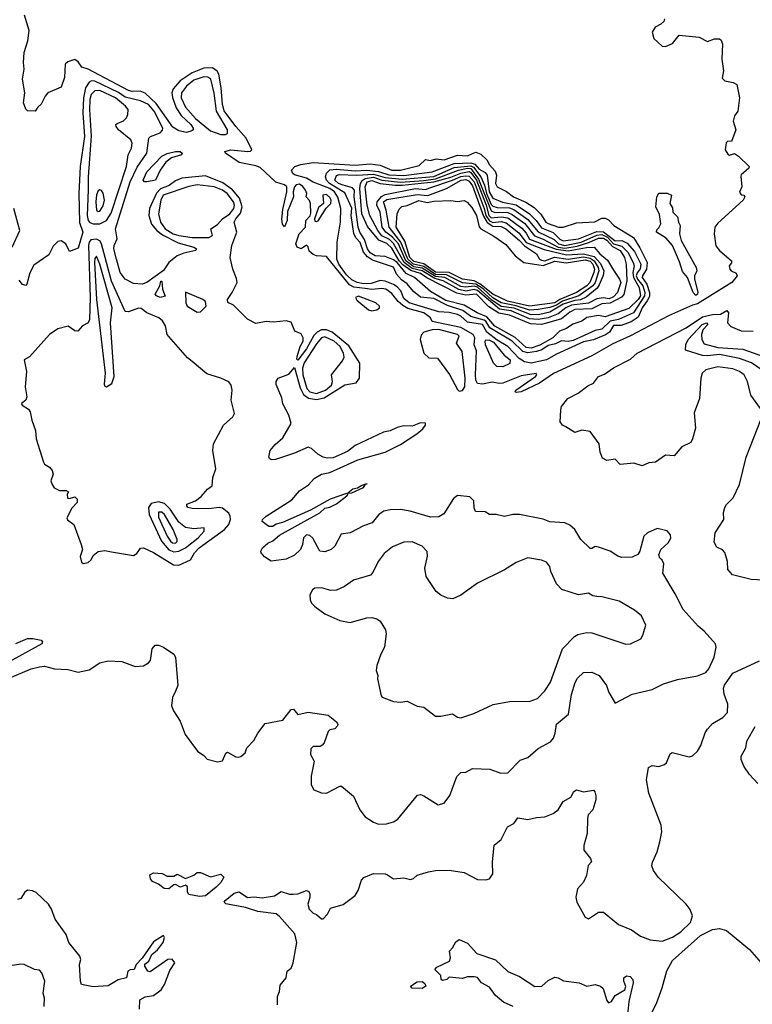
# Model space of a CAD drawing. Extents: x 2087054 to 2277909, y 548907 to 753496.
# Tile 28 of 256: x 2147468 to 2151831, y 605068 to 610930. Entities that reach past the tile are written whole.
import ezdxf

# ---------------------------------------------------------------- set-up
doc = ezdxf.new("R2010")
doc.units = 0

msp = doc.modelspace()

# ---------------------------------------------------------------- linework, layer by layer
at = {"layer": '0CON20XD'}
for points in [[(2150455, 608714.4), (2150425, 608710.5), (2150418.6, 608715), (2150422.7, 608725), (2150540.6, 608805), (2150547.8, 608815), (2150542.9, 608822.9), (2150455, 608808.9), (2150345, 608766), (2150323.7, 608763.7), (2150281.7, 608771.7), (2150225, 608760.5), (2150195, 608763.8), (2150185, 608783.3), (2150182.1, 608815), (2150188.4, 608958.4), (2150174.4, 608995), (2150177.6, 609035), (2150168, 609055), (2150095, 609097.3), (2149925, 609132.9), (2149914.7, 609155), (2149875.2, 609185), (2149780.1, 609210.1), (2149748.7, 609228.7), (2149722, 609252), (2149685, 609300), (2149648.7, 609325), (2149625, 609330.5), (2149565, 609324.2), (2149525, 609330.5), (2149457.8, 609337.8), (2149431.4, 609351.4), (2149295, 609520.6), (2149235, 609524.3), (2149215, 609532.5), (2149191.9, 609551.9), (2149185, 609577.5), (2149175, 609588), (2149145, 609565.7), (2149120.8, 609575), (2149112.5, 609595), (2149132.2, 609655), (2149169.2, 609695), (2149171.8, 609735), (2149197, 609763), (2149202.4, 609777.6), (2149199.5, 609835), (2149193.2, 609853.2), (2149173.3, 609875), (2149177.9, 609895), (2149170.7, 609915), (2149155, 609937.6), (2149135, 609950), (2149115, 609945.9), (2149103.6, 609935), (2149095.5, 609905.5), (2149099.4, 609875), (2149063, 609787), (2149061.4, 609735), (2149045, 609697.5), (2149032.7, 609712.7), (2149028.3, 609741.7), (2149035, 609800), (2149058.6, 609905), (2149059.2, 609935), (2149045, 609947.5), (2148993.4, 609963.4), (2148900, 610050), (2148875, 610059.2), (2148775, 610078.8), (2148692.5, 610135), (2148690, 610145), (2148725, 610155.6), (2148825.5, 610144.5), (2148843.1, 610146.9), (2148850.8, 610155), (2148816.1, 610225), (2148755, 610293.4), (2148685, 610387.2), (2148675.1, 610425), (2148668.1, 610525), (2148654.1, 610605), (2148644.2, 610624.2), (2148615, 610643.4), (2148565, 610641.1), (2148495.8, 610614.2), (2148423.3, 610566.7), (2148382.5, 610517.5), (2148374.4, 610495), (2148377.1, 610467.1), (2148400, 610405), (2148429.7, 610359.7), (2148487.8, 610305), (2148501.3, 610285), (2148500.5, 610275), (2148491.9, 610268.1), (2148461.7, 610258.3), (2148415, 610268), (2148380.1, 610290.1), (2148281, 610431), (2148215, 610492), (2148185, 610503.8), (2148137.7, 610502.3), (2148115, 610507.8), (2147875, 610635.8), (2147837.5, 610647.5), (2147815, 610680), (2147795, 610693.8), (2147755, 610679.2), (2147739.4, 610665), (2147734.5, 610585.5), (2147715, 610527.5), (2147635, 610493.8), (2147618.8, 610475), (2147595, 610427.5), (2147575, 610410), (2147560, 610385), (2147515, 610387.5), (2147505, 610397.5), (2147491.2, 610435), (2147498, 610495), (2147484.4, 610575), (2147494.3, 610635.7), (2147489.4, 610675), (2147494.2, 610735), (2147516.7, 610805), (2147523.3, 610865), (2147496.4, 610956.4)], [(2151307.5, 610935), (2151305, 610920), (2151287, 610903), (2151252.5, 610885), (2151233.8, 610855), (2151245, 610817.5), (2151295, 610773.3), (2151315, 610770), (2151355, 610788.8), (2151395, 610837.5), (2151515, 610826.7), (2151565, 610800), (2151606.4, 610816.4), (2151635, 610816.7), (2151645, 610807.5), (2151654, 610785), (2151648.8, 610695), (2151660.4, 610625), (2151651.1, 610581.1), (2151666.6, 610566.6), (2151716.8, 610556.8), (2151740, 610545), (2151754.5, 610464.5), (2151745.5, 610385), (2151725, 610358), (2151717.5, 610325), (2151732.9, 610275), (2151707.5, 610205), (2151685, 610206.2), (2151675, 610196.7), (2151670.5, 610155), (2151685, 610128.8), (2151695, 610123.8), (2151725, 610132.5), (2151748, 610118), (2151812.5, 610055), (2151810, 610045), (2151765, 610006.7), (2151762.3, 609997.7), (2151768.8, 609935), (2151754, 609904), (2151765, 609887.5), (2151780, 609885), (2151786.7, 609875), (2151776.7, 609855), (2151625, 609718.8), (2151608.8, 609695), (2151603.3, 609655), (2151614.1, 609584.1), (2151636.7, 609555), (2151707.5, 609495), (2151707, 609483), (2151693.3, 609465), (2151696.7, 609445), (2151705, 609433.8), (2151735, 609421.2), (2151742, 609405), (2151708.9, 609365), (2151505, 609238.4), (2151475, 609230.9), (2151332.7, 609167.3), (2151105, 609047.8), (2150999.5, 608999.5), (2150875, 608929.3), (2150647.4, 608822.6), (2150563.5, 608765), (2150455, 608714.4)], [(2147394.4, 607005.6), (2147535, 607064.6), (2147585, 607077.5), (2147615, 607080.8), (2147675, 607064.2), (2147755, 607060.5), (2147815, 607045.8), (2147880.5, 607059.5), (2147945, 607100), (2147995, 607112), (2148075, 607108), (2148155, 607080), (2148205, 607083.3), (2148235, 607100), (2148245.9, 607114.1), (2148257.5, 607185), (2148275, 607206.7), (2148295, 607206.7), (2148323.6, 607193.6), (2148385, 607153.3), (2148396.2, 607135), (2148408.8, 606965), (2148395, 606932.5), (2148378, 606895), (2148371.2, 606845), (2148383.8, 606815), (2148423.9, 606753.9), (2148453.3, 606675), (2148527.5, 606575), (2148565, 606550), (2148585, 606526.7), (2148645, 606511.2), (2148675, 606516.7), (2148695, 606562.5), (2148705, 606568.8), (2148755, 606540.8), (2148771.7, 606538.3), (2148785, 606543.8), (2148810, 606565), (2148821.2, 606595), (2148862.3, 606637.7), (2148885, 606682.5), (2148930.5, 606739.5), (2149035, 606760), (2149085, 606823.8), (2149097.5, 606825), (2149125, 606794.2), (2149185, 606807.5), (2149305, 606790), (2149355, 606750), (2149362.9, 606735), (2149360.8, 606725), (2149345, 606708), (2149315, 606701.2), (2149305, 606691.2), (2149281.4, 606625), (2149270, 606610), (2149256.9, 606603.1), (2149215, 606601.8), (2149201.2, 606588.8), (2149198.8, 606555), (2149222.5, 606515), (2149203.9, 606426.1), (2149203.3, 606375), (2149220, 606345), (2149265, 606326.2), (2149295, 606324), (2149375, 606367.5), (2149385, 606367.5), (2149456.1, 606306.1), (2149493.8, 606225), (2149525, 606183.8), (2149575, 606152), (2149605, 606140.8), (2149652.7, 606142.7), (2149695, 606154.3), (2149719.8, 606170.2), (2149836.1, 606313.9), (2149855, 606316.2), (2149875, 606308.8), (2149960, 606255), (2149995, 606266.2), (2150029.7, 606310.3), (2150072, 606425), (2150095, 606448.8), (2150125, 606450), (2150165, 606471.2), (2150267.7, 606467.7), (2150334.1, 606444.1), (2150375, 606446), (2150448.6, 606521.4), (2150495, 606538.1), (2150555, 606590.4), (2150629.3, 606630.7), (2150647.1, 606652.9), (2150656.9, 606683.1), (2150665.6, 606735), (2150736.5, 606795), (2150755, 606913.3), (2150776.3, 606983.7), (2150790.6, 607009.4), (2150825, 607042.5), (2150875, 607045.7), (2150918.8, 607025), (2150962.5, 606965), (2150976.7, 606923.3), (2151015, 606860), (2151115.5, 606914.5), (2151235, 606942.5), (2151302.5, 606975), (2151385, 607002.5), (2151505, 607023.3), (2151555, 607044.3), (2151571.8, 607065), (2151604.5, 607135), (2151615.7, 607195), (2151612.9, 607215), (2151545, 607290), (2151508.4, 607318.4), (2151418.7, 607418.7), (2151372, 607512), (2151299.2, 607635), (2151305, 607690), (2151295, 607712.5), (2151280, 607725), (2151273.9, 607743.9), (2151285.6, 607775), (2151330.5, 607815), (2151345, 607843.3), (2151343, 607863), (2151325, 607886), (2151265, 607901.2), (2151206.7, 607875), (2151186, 607855), (2151162, 607765), (2151150, 607745), (2151115, 607730.6), (2151055, 607728.6), (2151031.2, 607735), (2150985, 607766), (2150915, 607789.4), (2150895, 607794), (2150875, 607781.2), (2150865, 607782), (2150810.8, 607835), (2150774, 607895), (2150745, 607920.8), (2150715, 607934.2), (2150625, 607941.1), (2150585, 607955.6), (2150443.6, 607983.6), (2150405, 607983.3), (2150355, 607973.1), (2150305, 607984), (2150265, 607983.3), (2150239.3, 607999.3), (2150182.5, 608002.5), (2150174.1, 608024.1), (2150173.3, 608065), (2150148.3, 608088.3), (2150075, 608096.7), (2150051.2, 608078.8), (2149992.9, 607987.1), (2149965, 607970.8), (2149915, 607968.1), (2149793.8, 608003.8), (2149735, 608012.9), (2149675, 608011.8), (2149636.3, 608003.7), (2149606.4, 607983.6), (2149566.7, 607935), (2149515, 607916.5), (2149435, 607874.3), (2149382.7, 607867.3), (2149344, 607795), (2149323.4, 607776.6), (2149285, 607761.4), (2149255, 607765.8), (2149213.7, 607843.7), (2149195, 607858.1), (2149175, 607862.5), (2149157.5, 607845), (2149151.4, 607805), (2149139.2, 607775), (2149105, 607741.1), (2149055, 607718.6), (2148965, 607706.2), (2148925, 607731.2), (2148905.8, 607755.8), (2148904.2, 607765), (2148914.2, 607785), (2148945, 607812.5), (2148975, 607826.5), (2149015, 607860.8), (2149255, 607994.6), (2149285, 608021.8), (2149315, 608027.5), (2149355, 608048.2), (2149416.7, 608095), (2149423.3, 608105), (2149415, 608109.2), (2149317.5, 608075), (2149199.5, 608010.5), (2149032.8, 607937.2), (2148995, 607927.1), (2148975, 607913.2), (2148952.3, 607912.3), (2148912.1, 607942.1), (2148913.3, 607955), (2148934.7, 607975), (2149088.8, 608071.2), (2149135, 608124.4), (2149188.5, 608161.5), (2149222.1, 608197.9), (2149265.9, 608224.1), (2149315, 608233.4), (2149481.1, 608308.9), (2149645, 608354.4), (2149735, 608401.6), (2149832.1, 608465), (2149868.2, 608495), (2149884, 608515), (2149885, 608527.5), (2149855, 608528.8), (2149805, 608509.4), (2149755, 608512.7), (2149715, 608502), (2149675, 608482.5), (2149635, 608473.8), (2149464.9, 608395.1), (2149420.7, 608359.3), (2149335, 608322.2), (2149299.1, 608319.1), (2149274.8, 608324.8), (2149243.2, 608343.2), (2149205, 608377.4), (2149185, 608385.8), (2149105, 608350), (2148992.2, 608312.2), (2148965, 608310), (2148955, 608317.5), (2148951.2, 608325), (2148960, 608365), (2148988.5, 608401.5), (2149035, 608440), (2149084, 608525), (2149070.8, 608575), (2149035, 608643.8), (2149028.8, 608678.8), (2148995, 608757.5), (2148995, 608776.7), (2149007.5, 608795), (2149070.2, 608819.8), (2149105, 608858.8), (2149138.7, 608738.7), (2149158.8, 608698.8), (2149187.1, 608677.1), (2149235, 608667.7), (2149281.9, 608678.1), (2149405, 608755.2), (2149472.1, 608767.9), (2149492.5, 608795), (2149493.1, 608885), (2149427.4, 608987.4), (2149328.6, 609068.6), (2149295, 609083), (2149266.1, 609083.9), (2149239.6, 609070.4), (2149219.8, 609050.2), (2149175, 608971.1), (2149123.8, 608903.8), (2149118.3, 608908.3), (2149120.8, 608925), (2149138.8, 608985), (2149155.6, 609015), (2149156.7, 609035), (2149145, 609059.2), (2149105.9, 609075.9), (2149085, 609130), (2149055, 609136.4), (2148978.9, 609128.9), (2148935, 609133.1), (2148875, 609122), (2148825, 609147.2), (2148740.1, 609230.1), (2148706.5, 609246.5), (2148705.4, 609265), (2148733.8, 609305), (2148762.5, 609365), (2148759.4, 609389.4), (2148736.1, 609443.9), (2148721.2, 609515), (2148731.2, 609585), (2148761.1, 609665), (2148745.3, 609725), (2148754.3, 609745), (2148782.2, 609777.8), (2148791.9, 609815), (2148777.3, 609867.3), (2148735, 609917.6), (2148678.1, 609958.1), (2148575, 610000.5), (2148434.1, 609985.9), (2148395, 609970), (2148357.9, 609942.1), (2148306.4, 609923.6), (2148282.4, 609897.6), (2148240, 609805), (2148237.7, 609765), (2148253.4, 609713.4), (2148284.1, 609674.1), (2148319, 609649), (2148410.5, 609600.5), (2148503.8, 609575), (2148520, 609565), (2148516.7, 609555), (2148445, 609540.8), (2148405, 609524.2), (2148356.1, 609483.9), (2148325, 609436.9), (2148225.5, 609364.5), (2148196.1, 609356.1), (2148145, 609360), (2148095, 609384.4), (2148065.4, 609425), (2148044.1, 609505), (2148028.4, 609565), (2148030.4, 609585), (2148047.7, 609625), (2148038.2, 609685), (2148125.2, 609965), (2148167.7, 610052.3), (2148224.1, 610135), (2148236.7, 610225), (2148246, 610234), (2148304, 610256), (2148318.6, 610271.4), (2148320.5, 610285), (2148267.9, 610385), (2148234, 610425), (2148187, 610447), (2148095, 610468.3), (2148056.6, 610496.6), (2147915, 610564.7), (2147894.9, 610565.1), (2147881.5, 610558.5), (2147858.6, 610525), (2147848.3, 610465), (2147844.5, 610374.5), (2147852.7, 610235), (2147827.6, 610055), (2147819.3, 609895), (2147823.3, 609723.3), (2147842.9, 609665), (2147815, 609568.8), (2147765, 609550), (2147742.5, 609595), (2147715, 609613.3), (2147695, 609608.8), (2147667.7, 609582.3), (2147640.9, 609529.1), (2147550.9, 609469.1), (2147527.1, 609422.9), (2147510, 609355), (2147505, 609347.5), (2147485, 609353.3), (2147465, 609380)], [(2148694, 610246), (2148705, 610251.9), (2148704.7, 610275), (2148640.5, 610385), (2148625, 610492.5), (2148605.6, 610575.6), (2148588.2, 610588.2), (2148565, 610590.2), (2148505, 610569.9), (2148462, 610535), (2148431, 610495), (2148429.7, 610465), (2148455, 610409.4), (2148515, 610340.9), (2148605, 610268.8), (2148665, 610246.6), (2148694, 610246)], [(2147904.4, 609714.4), (2147945, 609714.8), (2147985, 609734.4), (2148011.8, 609778.2), (2148103.9, 610055), (2148113.7, 610125), (2148134.2, 610165), (2148137.2, 610195), (2148129.5, 610215), (2148056.2, 610275), (2148041.2, 610295), (2148040.8, 610305), (2148048, 610312), (2148085, 610327.4), (2148104.7, 610345), (2148112.5, 610365), (2148113.3, 610395), (2148098.2, 610415), (2148039, 610465), (2147945, 610507.7), (2147915, 610505.6), (2147893.1, 610485), (2147885.9, 610455), (2147884.2, 610395), (2147893.9, 610236.1), (2147875.1, 609995), (2147875, 609916.7), (2147869.9, 609765), (2147874.9, 609735), (2147885, 609722.6), (2147904.4, 609714.4)], [(2148225, 609964.6), (2148210, 609965), (2148203.1, 609975), (2148225, 610024.4), (2148315, 610116.9), (2148345, 610133.8), (2148395, 610145.7), (2148423.3, 610145), (2148436.1, 610136.1), (2148430.6, 610125), (2148372.4, 610107.6), (2148338.2, 610081.8), (2148304.5, 610035), (2148276.9, 609975), (2148225, 609964.6)], [(2150515, 608884.7), (2150475, 608893.9), (2150442.5, 608912.5), (2150375, 608984.5), (2150311.8, 609021.8), (2150249.5, 609069.5), (2150223.7, 609115), (2150135, 609129.8), (2150095, 609165.1), (2150075, 609174.5), (2150025, 609186.3), (2149965, 609190), (2149786.9, 609245), (2149755, 609271), (2149737.8, 609315), (2149715, 609340), (2149695, 609354.1), (2149645, 609373.3), (2149615, 609376.2), (2149560.3, 609359.7), (2149515, 609357.8), (2149478.4, 609365), (2149445, 609380.9), (2149415, 609410.9), (2149368.4, 609475), (2149356.6, 609505), (2149359.3, 609605), (2149379.1, 609725), (2149380.1, 609805), (2149362.9, 609872.9), (2149342.3, 609905), (2149315.5, 609925), (2149215, 609962.7), (2149176.4, 609986.4), (2149105, 610007), (2149094.1, 610015), (2149087.1, 610035), (2149106.2, 610055), (2149142.3, 610067.7), (2149215, 610080.3), (2149465, 610063.6), (2149555, 610072.3), (2149615, 610063.1), (2149685, 610034.7), (2149735, 610034), (2149847.4, 610062.6), (2149885, 610097.1), (2149915, 610091.8), (2149948, 610102), (2149995, 610095.2), (2150075, 610122.6), (2150135, 610119.2), (2150164, 610134), (2150185, 610140.6), (2150215, 610129.5), (2150249.5, 610095), (2150265.3, 610065), (2150299.1, 610029.1), (2150308.3, 610005), (2150301.1, 609955), (2150310.8, 609935), (2150367.1, 609907.1), (2150409.1, 609875), (2150482.9, 609842.9), (2150532.5, 609812.5), (2150571.9, 609771.9), (2150601.5, 609725), (2150615, 609716.2), (2150676.7, 609695), (2150705, 609694.1), (2150785, 609720.3), (2150893.6, 609726.4), (2150935, 609748), (2150955, 609748.8), (2150975, 609738.8), (2151006.2, 609705), (2151122.7, 609632.7), (2151162.1, 609572.1), (2151204.7, 609485), (2151201.9, 609445), (2151176.4, 609405), (2151176.1, 609395), (2151203.9, 609355), (2151218.2, 609305), (2151218.5, 609281.5), (2151204.2, 609255.8), (2151174.6, 609215), (2151151.9, 609158.1), (2151109.1, 609130.9), (2151050.3, 609109.7), (2151005, 609109.2), (2150980.6, 609069.4), (2150956.9, 609053.1), (2150885, 609023.1), (2150825, 609012.8), (2150665, 608939.3), (2150605, 608905.4), (2150515, 608884.7)], [(2150495, 608946.1), (2150465.2, 608955.2), (2150401.6, 609015), (2150267.5, 609095), (2150245, 609134.7), (2150235, 609141.6), (2150155, 609162), (2150107.8, 609197.8), (2150015, 609227.4), (2149935, 609270.7), (2149855, 609278.7), (2149812.4, 609312.4), (2149775, 609356.4), (2149741.1, 609381.1), (2149712.1, 609415), (2149695, 609456.3), (2149568.2, 609498.2), (2149539, 609519), (2149515.9, 609545.9), (2149495, 609603.1), (2149470.3, 609630.3), (2149457, 609657), (2149441.4, 609765), (2149445, 609807.3), (2149405, 609899.7), (2149313.8, 609953.8), (2149294.9, 609975), (2149289.9, 609995), (2149294.1, 610015.9), (2149314.9, 610035.1), (2149355, 610039.4), (2149465, 610030.6), (2149535, 610033.3), (2149605, 610025.9), (2149667, 610007), (2149755, 610002.3), (2149925, 610023.9), (2150055, 610073.4), (2150155, 610078.2), (2150179.2, 610069.2), (2150205, 610040.1), (2150239.4, 610019.4), (2150251.9, 610005), (2150263.2, 609905), (2150285, 609868), (2150344.2, 609844.2), (2150425, 609827.5), (2150504.7, 609774.7), (2150543.9, 609735), (2150575, 609691.2), (2150645, 609662.4), (2150685, 609622.6), (2150705, 609612.5), (2150795, 609626.2), (2150905, 609668.1), (2150945, 609666.9), (2151015, 609613.4), (2151055, 609614.4), (2151085, 609599.8), (2151128.9, 609548.9), (2151167.7, 609475), (2151164, 609446), (2151145, 609422.7), (2151140.1, 609405), (2151147.6, 609385), (2151178.2, 609345), (2151190.2, 609305), (2151189.5, 609285), (2151124.4, 609185.6), (2151035, 609145.7), (2150985, 609135.8), (2150935, 609087.2), (2150895, 609079.1), (2150765, 609020.8), (2150734.1, 609014.1), (2150695, 609017.9), (2150659.1, 609000.9), (2150615, 608989.7), (2150576.6, 608963.4), (2150545, 608954.5), (2150495, 608946.1)], [(2150515, 608973.9), (2150485, 608978.1), (2150417.8, 609037.8), (2150297.5, 609105), (2150250.3, 609160.3), (2150193.3, 609185), (2150115, 609230.8), (2150005, 609257.4), (2149915, 609312.1), (2149820, 609395), (2149768.8, 609418.8), (2149715, 609483.6), (2149695, 609499.4), (2149645, 609520.6), (2149585, 609524.6), (2149555, 609542.6), (2149538.4, 609565), (2149521.4, 609621.4), (2149494.4, 609664.4), (2149484.3, 609694.3), (2149459.8, 609875), (2149462.6, 609915), (2149449.6, 609929.6), (2149395, 609945.4), (2149367.3, 609955), (2149344.8, 609975), (2149355, 610002.8), (2149371.4, 610008.6), (2149475, 610004.3), (2149575, 610009.3), (2149645, 609990.9), (2149745, 609980.4), (2149935, 609996.5), (2150055, 610049.6), (2150155, 610060.2), (2150171.1, 610051.1), (2150214, 609994), (2150236.5, 609945), (2150247.1, 609895), (2150275, 609830.6), (2150285, 609820), (2150312.1, 609812.1), (2150385, 609808.9), (2150410.5, 609800.5), (2150495, 609740.8), (2150555, 609666.1), (2150651.4, 609621.4), (2150676.6, 609595), (2150715, 609585.2), (2150810.9, 609605), (2150905, 609646.3), (2150935, 609650.9), (2150968.7, 609635), (2151005, 609596.4), (2151055, 609580.8), (2151090.4, 609545), (2151121.4, 609485), (2151127.2, 609465), (2151120.1, 609425), (2151122.7, 609395), (2151158.1, 609335), (2151165.2, 609285), (2151152.2, 609265), (2151095, 609210.5), (2150955, 609160.3), (2150915, 609168.6), (2150845, 609157.7), (2150814.9, 609135.1), (2150762.2, 609117.8), (2150725, 609091.8), (2150683.6, 609076.4), (2150643.5, 609035), (2150565, 608992), (2150515, 608973.9)], [(2150575, 609116.1), (2150509.1, 609119.1), (2150385, 609170.5), (2150322, 609182), (2150261, 609221), (2150188.8, 609295), (2150125, 609290.4), (2150071.3, 609301.3), (2149892.5, 609392.5), (2149855, 609419.2), (2149797, 609437), (2149750.5, 609470.5), (2149728.7, 609495), (2149685, 609568.7), (2149655, 609597), (2149607.6, 609617.5), (2149539.6, 609699.6), (2149505.8, 609775), (2149494, 609925), (2149497.6, 609955), (2149507.5, 609972.5), (2149525.4, 609984.6), (2149575, 609992), (2149625.1, 609974.9), (2149735, 609963.1), (2149875, 609972), (2149945, 609982.1), (2150082, 610035), (2150134.2, 610045.8), (2150154.3, 610044.3), (2150201.3, 609981.3), (2150275, 609791.2), (2150293.3, 609783.3), (2150375, 609781.2), (2150400.7, 609770.7), (2150475.6, 609715.6), (2150532.9, 609642.9), (2150585, 609623.8), (2150675, 609576.1), (2150715, 609569.5), (2150788.8, 609581.2), (2150857.5, 609602.5), (2150915, 609628.5), (2150945, 609629), (2150965, 609617.8), (2150999.2, 609579.2), (2151045, 609555.1), (2151070.1, 609515), (2151079.2, 609475), (2151083.1, 609375), (2151066.2, 609293.8), (2151051.4, 609278.6), (2150985, 609242.3), (2150935, 609238), (2150875, 609209.3), (2150775, 609204.1), (2150745, 609189.4), (2150695, 609148.7), (2150605, 609123), (2150575, 609116.1)], [(2150555, 609144.8), (2150505, 609149.8), (2150395, 609197.1), (2150325, 609205.6), (2150195, 609318.2), (2150175, 609322.7), (2150125, 609314.6), (2150083.1, 609323.1), (2149990.7, 609375), (2149939.6, 609389.6), (2149865, 609435.5), (2149805, 609449.3), (2149757.3, 609485), (2149695, 609597.3), (2149671, 609621), (2149625, 609643.1), (2149599.8, 609675), (2149553.7, 609765), (2149536.5, 609825), (2149525.3, 609935), (2149537.2, 609965), (2149565, 609972.8), (2149615, 609954.4), (2149704.3, 609945.7), (2149745, 609943.8), (2149935, 609964.1), (2150035, 609992.2), (2150095, 610016.9), (2150145, 610026.1), (2150155, 610020.5), (2150188.3, 609975), (2150245.1, 609825), (2150261.5, 609765), (2150275, 609750.6), (2150335, 609755.9), (2150375, 609749.7), (2150458.4, 609688.4), (2150485, 609659.1), (2150505, 609623.4), (2150663.5, 609563.5), (2150735, 609554.4), (2150844, 609574), (2150888.6, 609575), (2150923.5, 609535), (2150969.1, 609499.1), (2151005, 609439.6), (2151041.1, 609385), (2151047.4, 609365), (2151028.8, 609305), (2151005, 609279), (2150978.3, 609268.3), (2150945, 609273.7), (2150905, 609268), (2150855, 609241.9), (2150755, 609230.9), (2150721, 609215), (2150675, 609179.5), (2150614.4, 609155.6), (2150555, 609144.8)], [(2150515, 609172.9), (2150412, 609212), (2150335, 609221.8), (2150280.6, 609260.6), (2150195, 609336.5), (2150175, 609342.9), (2150125, 609336.9), (2150095, 609342.4), (2150000, 609395), (2149945, 609400.5), (2149865, 609451.4), (2149815, 609459.2), (2149768.5, 609495), (2149723.5, 609595), (2149688.9, 609635), (2149649.3, 609665), (2149627.4, 609695), (2149614, 609785), (2149595.1, 609825), (2149597.6, 609845), (2149622.3, 609877.7), (2149645, 609890.1), (2149825, 609925.7), (2149885, 609918.3), (2149910.5, 609929.5), (2150046, 609974), (2150095, 609996), (2150125, 610001.3), (2150145, 609997.9), (2150175, 609964.3), (2150235, 609806.7), (2150244, 609765), (2150265, 609732), (2150285, 609722.9), (2150335, 609728.4), (2150365, 609720.6), (2150441.1, 609661.1), (2150485, 609603.5), (2150591.3, 609561.3), (2150725, 609529.7), (2150825, 609536.8), (2150889.8, 609519.8), (2150927.9, 609477.9), (2150947.5, 609435), (2150942.6, 609407.4), (2150918.7, 609351.3), (2150907.5, 609332.5), (2150841.3, 609278.7), (2150807.3, 609262.7), (2150775, 609257.9), (2150705, 609236.3), (2150625, 609188.5), (2150565, 609174.9), (2150515, 609172.9)], [(2150505, 609201.1), (2150425, 609225.5), (2150335, 609243.5), (2150285, 609274.5), (2150227.4, 609327.4), (2150185, 609356.2), (2150105, 609362.5), (2150010.4, 609410.4), (2149945, 609412.6), (2149875, 609461.3), (2149814, 609474), (2149779.7, 609505), (2149738.7, 609605), (2149667.7, 609695), (2149650.3, 609795), (2149634.9, 609845), (2149655, 609860.1), (2149835, 609889.9), (2149897.7, 609882.3), (2150010.2, 609925), (2150097, 609975), (2150125, 609978.1), (2150145, 609968.5), (2150165, 609941.1), (2150229.6, 609759.6), (2150251.6, 609721.6), (2150285, 609701.3), (2150335, 609699), (2150363.7, 609685), (2150445, 609616.2), (2150474, 609584), (2150546, 609535), (2150563.8, 609505), (2150575, 609498.1), (2150595, 609495.2), (2150653.8, 609516.2), (2150734.2, 609504.2), (2150825, 609517.3), (2150865, 609511), (2150890, 609495), (2150913.6, 609455), (2150917.5, 609435), (2150894.5, 609365), (2150882.2, 609345), (2150797.3, 609285), (2150701.6, 609255), (2150665, 609229.5), (2150625, 609215.8), (2150555, 609204), (2150505, 609201.1)], [(2147935, 609788.6), (2147945, 609790.6), (2147965, 609822.5), (2147972.1, 609855), (2147965, 609896.7), (2147955, 609913.3), (2147945, 609916.2), (2147935, 609911.2), (2147925, 609886.7), (2147921.8, 609845), (2147925.7, 609795.7), (2147935, 609788.6)], [(2148595, 609632.8), (2148615.4, 609645), (2148606.7, 609685), (2148645, 609710), (2148674.9, 609745.1), (2148718.9, 609775), (2148742.3, 609805), (2148746.6, 609825), (2148741.3, 609845), (2148702.7, 609895), (2148675, 609915.6), (2148625.9, 609934.1), (2148525, 609946.6), (2148475, 609937.2), (2148321.4, 609885), (2148307.3, 609855), (2148293.7, 609775), (2148306.9, 609725), (2148333.9, 609685), (2148382.5, 609655), (2148415, 609644.7), (2148495, 609632.9), (2148595, 609632.8)], [(2151495, 609288.1), (2151478.1, 609305), (2151445.9, 609395.9), (2151415, 609430), (2151397.6, 609487.6), (2151355.5, 609585.5), (2151318.9, 609628.9), (2151260, 609665), (2151261.7, 609678.3), (2151275, 609690), (2151286.7, 609715), (2151279.3, 609769.3), (2151256.7, 609815), (2151262.5, 609875), (2151275, 609896.7), (2151325, 609897.5), (2151350, 609885), (2151340, 609835), (2151355, 609810), (2151357.5, 609785), (2151385.6, 609755.6), (2151390.8, 609725), (2151401.4, 609705), (2151397.5, 609655), (2151407.1, 609615), (2151496.9, 609455), (2151500, 609435), (2151487.5, 609405), (2151486.9, 609385), (2151506.9, 609306.9), (2151504.2, 609295), (2151495, 609288.1)], [(2149235, 609727.5), (2149245, 609733.3), (2149292.9, 609807.1), (2149320.9, 609835), (2149322.5, 609855), (2149315, 609872.2), (2149295, 609889.5), (2149272.2, 609885), (2149276.7, 609835), (2149247.3, 609812.7), (2149223.8, 609745), (2149225, 609730), (2149235, 609727.5)], [(2150505, 609224.6), (2150373.7, 609253.7), (2150285, 609296.4), (2150208, 609358), (2150175, 609374.7), (2150105, 609386), (2150025, 609425), (2149945, 609425.9), (2149875, 609475.7), (2149815, 609489.5), (2149791.7, 609515), (2149760.7, 609610.7), (2149710.9, 609695), (2149716.8, 609775), (2149728.4, 609801.6), (2149743.1, 609816.9), (2149775, 609823.1), (2149845, 609853.1), (2149895, 609841.6), (2149935, 609850.3), (2150035, 609854.3), (2150075, 609847.5), (2150115, 609853.7), (2150133.3, 609843.3), (2150161, 609811), (2150187.7, 609765), (2150205, 609696.4), (2150214.4, 609685), (2150291.6, 609641.6), (2150362.3, 609592.3), (2150418, 609525), (2150469.6, 609485), (2150585, 609466), (2150655, 609491.4), (2150722.5, 609482.5), (2150835, 609499.3), (2150865, 609491.8), (2150881.5, 609475), (2150890.6, 609445), (2150887.9, 609425), (2150863.8, 609365), (2150844.6, 609345), (2150784.2, 609305.8), (2150684.2, 609265), (2150655, 609243.7), (2150505, 609224.6)], [(2147422, 609575), (2147468.6, 609675), (2147432.9, 609805)], [(2148415, 607682.2), (2148485.7, 607715), (2148508.7, 607755), (2148536.3, 607785), (2148686.8, 607895), (2148712.3, 607925), (2148723.3, 607955), (2148722, 607975), (2148712.9, 607992.9), (2148675, 608021.7), (2148655, 608025.8), (2148595, 608018.1), (2148495, 608018.8), (2148470, 608025), (2148462.5, 608035), (2148463.9, 608046.1), (2148514.2, 608065.8), (2148549.1, 608090.9), (2148586.2, 608135), (2148613.3, 608155), (2148618, 608205), (2148635.5, 608255), (2148617.5, 608365), (2148621.8, 608405), (2148682.2, 608515), (2148738, 608565), (2148746.7, 608585), (2148726.7, 608665), (2148733.8, 608725), (2148726.2, 608755), (2148713.9, 608773.9), (2148665.8, 608795.8), (2148581.7, 608821.7), (2148494, 608894), (2148466.1, 608916.1), (2148355, 609043.3), (2148346.2, 609055), (2148337, 609107), (2148317.3, 609137.3), (2148295.8, 609155.8), (2148225, 609183.8), (2148191.2, 609211.2), (2148175, 609211.8), (2148115, 609190), (2148095, 609193.1), (2148014.2, 609374.2), (2147955.3, 609595.3), (2147945, 609612.4), (2147925, 609623.2), (2147891.4, 609618.6), (2147880.7, 609605), (2147876.6, 609585), (2147888, 609275), (2147884.1, 609145.9), (2147875, 609125.8), (2147842.6, 609107.4), (2147814.3, 609075.7), (2147795, 609077.1), (2147756.1, 609106.1), (2147695, 609090), (2147645, 609055.7), (2147525, 608922.5), (2147493.3, 608905), (2147508, 608835), (2147499.2, 608745), (2147509.2, 608685), (2147503.8, 608665), (2147477.5, 608645), (2147482.5, 608635), (2147520.9, 608610.9), (2147530, 608595), (2147540, 608545), (2147561.9, 608485), (2147565.6, 608435), (2147608.8, 608295), (2147615, 608283.3), (2147645.9, 608265.9), (2147661.2, 608245), (2147666.2, 608225), (2147653.8, 608185), (2147661.7, 608161.7), (2147673.6, 608143.6), (2147705, 608127.5), (2147745, 608127.5), (2147758.3, 608118.3), (2147750, 608105), (2147751.7, 608081.7), (2147765, 608080), (2147795, 608090), (2147810, 608075), (2147810, 608055), (2147777.5, 608022.5), (2147748.8, 607965), (2147752.3, 607952.3), (2147789.2, 607925), (2147833.8, 607805), (2147842.5, 607775), (2147827, 607733), (2147835, 607700), (2147845, 607692.5), (2147875, 607697.5), (2147892.5, 607715), (2147905, 607740), (2147935, 607763.3), (2147975, 607770), (2148015, 607762), (2148145, 607740.8), (2148165, 607751.2), (2148187.1, 607782.9), (2148205, 607785.7), (2148265, 607758.6), (2148384.1, 607684.1), (2148415, 607682.2)], [(2147985, 608744.7), (2148016.6, 608763.4), (2148030.9, 608805), (2148008.8, 609125), (2148017.6, 609215), (2147945, 609474.5), (2147925, 609522.5), (2147915, 609508), (2147913.8, 609485), (2147925.7, 609265), (2147975.8, 608825), (2147970, 608760), (2147975, 608748.5), (2147985, 608744.7)], [(2148305, 609276), (2148281.8, 609285), (2148274.5, 609295), (2148302, 609345), (2148307.5, 609372.5), (2148315, 609373.3), (2148317.3, 609325), (2148335, 609283.3), (2148305, 609276)], [(2148525, 609189.2), (2148545, 609190.8), (2148578.4, 609225), (2148575, 609251.9), (2148558, 609265), (2148455, 609307.3), (2148458.1, 609245), (2148465.6, 609225), (2148525, 609189.2)], [(2149565, 609197), (2149595, 609202.7), (2149610.5, 609215), (2149610.4, 609225), (2149588.9, 609245), (2149485, 609283.2), (2149468.2, 609275), (2149475, 609260.8), (2149545, 609201.7), (2149565, 609197)], [(2151880.8, 608615), (2151822.9, 608695), (2151802.9, 608775), (2151781.9, 608815), (2151754, 608835), (2151715, 608851.1), (2151625, 608862.3), (2151553.8, 608845), (2151532, 608825), (2151524.2, 608795), (2151515.8, 608675), (2151485, 608590), (2151492.7, 608497.3), (2151475.8, 608434.2), (2151465, 608413.3), (2151412.3, 608387.7), (2151365, 608333.3), (2151315, 608338), (2151255, 608296.2), (2151215, 608292.5), (2151176.1, 608273.9), (2151125, 608290), (2151045, 608282.5), (2151015, 608312.5), (2150965, 608306.2), (2150939.2, 608319.2), (2150924.2, 608355), (2150920, 608405), (2150865, 608478.8), (2150815, 608486.7), (2150775, 608472.5), (2150720, 608505), (2150700, 608515), (2150687.5, 608535), (2150691.2, 608605), (2150695, 608627.5), (2150732.5, 608675), (2150794.2, 608705.8), (2150850.8, 608749.2), (2150884.7, 608765.3), (2150914.4, 608805), (2150951.1, 608818.9), (2151005, 608857.8), (2151105, 608909.4), (2151145.2, 608945), (2151436.9, 609095), (2151535, 609161.2), (2151595, 609174.9), (2151642.3, 609177.7), (2151679.4, 609199.4), (2151690, 609185), (2151683.8, 609125), (2151703.4, 609103.4), (2151765, 609076.9), (2151835.8, 609075.8)], [(2150085, 608717.5), (2150105, 608722.5), (2150118.9, 608745), (2150120, 608795), (2150104, 608955), (2150069.3, 609005), (2150085.9, 609045.9), (2150075.4, 609055.4), (2149965, 609086.4), (2149925, 609084.4), (2149875, 609068.9), (2149859.1, 609050.9), (2149852.8, 609025), (2149874, 608944), (2149905, 608916.2), (2149955.2, 608915), (2150028.3, 608818.3), (2150075, 608728.6), (2150085, 608717.5)], [(2151915.8, 608825.8), (2151826.5, 608886.5), (2151755, 608911.9), (2151635, 608936.6), (2151565, 608928), (2151535, 608930.3), (2151432.5, 608962.5), (2151435, 608996.7), (2151450, 609025), (2151531.9, 609115), (2151558, 609125), (2151566.2, 609115), (2151536.1, 609083.9), (2151528.4, 609055), (2151529.7, 609025), (2151545, 608999.6), (2151625, 608978), (2151775, 608968.5), (2151925.5, 608915.5)], [(2149235, 608704.2), (2149289.6, 608725), (2149324.5, 608755), (2149331.6, 608775), (2149323.9, 608815), (2149391.2, 608898.8), (2149399.7, 608920.3), (2149396.9, 608945), (2149375, 608986.2), (2149339.8, 609015), (2149285, 609041.1), (2149264.8, 609035), (2149235, 608999.5), (2149162.9, 608887.1), (2149152.4, 608855), (2149154.8, 608815), (2149178, 608735), (2149195, 608714.3), (2149235, 608704.2)], [(2150345, 608863.1), (2150308.8, 608865), (2150289.4, 608885), (2150241.3, 608995), (2150239.4, 609015), (2150245, 609024), (2150265, 609022.2), (2150289.5, 609009.5), (2150352.3, 608932.3), (2150389.4, 608905), (2150386.7, 608883.3), (2150345, 608863.1)], [(2151975, 607589.2), (2151823.9, 607596.1), (2151714.2, 607624.2), (2151685.9, 607655.9), (2151683.8, 607705), (2151668.3, 607758.3), (2151653.5, 607773.5), (2151620.2, 607790.2), (2151605, 607820), (2151610.6, 607875), (2151660.8, 607955), (2151660, 607995), (2151667.5, 608025), (2151677, 608043), (2151717, 608083), (2151755, 608162.5), (2151794.6, 608325.4), (2151882.5, 608547.5)], [(2149421.7, 608111.7), (2149445, 608113.6), (2149515, 608144.5), (2149526.3, 608163.7), (2149536.7, 608166.7), (2149526.3, 608163.7), (2149505, 608157.5), (2149479.7, 608140.3), (2149451.2, 608135), (2149421.7, 608111.7)], [(2148385, 607761.9), (2148415, 607764.9), (2148455.6, 607785), (2148530.8, 607845), (2148566.4, 607885), (2148566.2, 607905), (2148505, 607897.8), (2148455, 607907.4), (2148415, 607938.8), (2148364.1, 608015), (2148330.1, 608050.1), (2148295, 608059.4), (2148251.3, 608048.7), (2148235.2, 608025), (2148238.8, 607985), (2148312.1, 607825), (2148355, 607773.6), (2148385, 607761.9)], [(2148395, 607813.7), (2148405, 607823.6), (2148405.9, 607835), (2148382.6, 607895), (2148330, 607985), (2148315, 607998.1), (2148295, 607997.5), (2148295, 607967.8), (2148345.2, 607855), (2148365, 607824.4), (2148378.5, 607815), (2148395, 607813.7)], [(2150095, 606774.2), (2150171.7, 606798.3), (2150288, 606852), (2150385, 606870.6), (2150507.3, 606872.7), (2150552.3, 606887.7), (2150595, 606933.3), (2150628.9, 606985), (2150700, 607185), (2150772.2, 607257.8), (2150791.3, 607268.7), (2150845, 607280.6), (2150875, 607278.6), (2151077.3, 607212.7), (2151105, 607214), (2151167, 607243), (2151180, 607265), (2151197.5, 607325), (2151171.7, 607381.7), (2151130, 607415), (2151037.9, 607467.9), (2150935, 607494.4), (2150904.2, 607495.8), (2150880.5, 607500.5), (2150855, 607515.7), (2150795, 607506.4), (2150696.6, 607536.6), (2150665, 607572), (2150630.6, 607645), (2150624.3, 607675), (2150605, 607700.8), (2150575, 607712.9), (2150495, 607725.7), (2150425, 607698.6), (2150354.5, 607655.5), (2150195, 607575.7), (2150095, 607504.3), (2150047.1, 607482.9), (2150015, 607485.5), (2149975, 607503.6), (2149948.9, 607525), (2149889.6, 607615), (2149881.3, 607665), (2149895.6, 607735.6), (2149894.5, 607764.5), (2149865, 607795.6), (2149805, 607821.2), (2149755, 607820), (2149688.9, 607791.1), (2149638.1, 607751.9), (2149601.9, 607705), (2149571.5, 607638.5), (2149557.6, 607622.4), (2149455, 607592.5), (2149401.2, 607555), (2149355, 607534.4), (2149321.7, 607531.7), (2149265, 607547.1), (2149225, 607545.8), (2149212, 607535), (2149196, 607505), (2149197.5, 607475), (2149205, 607456.7), (2149225, 607436.2), (2149285, 607392), (2149375, 607352.9), (2149435, 607341.4), (2149535, 607368.6), (2149565, 607370.6), (2149595, 607361.9), (2149615, 607348.6), (2149647.1, 607297.1), (2149649.5, 607275), (2149640, 607195), (2149617.9, 607152.1), (2149594.2, 607085), (2149590, 607055), (2149601.2, 607025), (2149599.2, 607005), (2149620, 606905), (2149627.3, 606897.3), (2149695, 606871.2), (2149735, 606866.7), (2149775, 606872), (2149835, 606843.8), (2149875, 606836.7), (2149943.9, 606783.9), (2149975, 606782.5), (2150045, 606797.1), (2150075, 606778), (2150095, 606774.2)], [(2147445, 607216), (2147514.8, 607245.2), (2147546.4, 607246.4), (2147595, 607235.5), (2147603.1, 607225), (2147599.5, 607215), (2147383.5, 607095)], [(2149003.6, 605065), (2149002.5, 605115), (2149014.3, 605145), (2149018.7, 605181.3), (2149054.2, 605225), (2149061.2, 605265), (2149085, 605283.3), (2149095.6, 605315), (2149118.2, 605435), (2149106.5, 605486.5), (2149015, 605590.8), (2148995, 605605.7), (2148885, 605620.6), (2148813.5, 605643.5), (2148695, 605666.9), (2148685.7, 605675), (2148691.5, 605685), (2148745, 605728.8), (2148775, 605737.3), (2148825, 605703.1), (2148865, 605707.5), (2148912.6, 605702.6), (2148985, 605713.8), (2149025, 605738.9), (2149075, 605722.9), (2149097.2, 605722.8), (2149125, 605726.5), (2149176.2, 605746.2), (2149189.2, 605739.2), (2149196.2, 605725), (2149196.2, 605705), (2149184, 605665), (2149192, 605635), (2149215, 605611.2), (2149235, 605603.3), (2149265, 605576.7), (2149275, 605576.7), (2149301.2, 605605), (2149319.3, 605640.7), (2149395, 605661.2), (2149465, 605715.8), (2149484.4, 605745), (2149502.8, 605807.2), (2149516.8, 605823.2), (2149574.2, 605845.8), (2149645, 605844.3), (2149658.3, 605838.3), (2149695, 605815.6), (2149755, 605821.2), (2149795, 605811.2), (2149813.6, 605816.4), (2149835, 605836), (2149903.2, 605856.8), (2149945, 605864.3), (2150025, 605865.7), (2150115, 605853.1), (2150195, 605810), (2150245, 605808), (2150265, 605814), (2150285.6, 605845), (2150283.1, 605915), (2150293.8, 606015), (2150335, 606050), (2150373.3, 606125), (2150411.2, 606145), (2150435, 606178.1), (2150495, 606167.5), (2150545, 606180.8), (2150596.4, 606183.6), (2150645, 606203.3), (2150673.9, 606226.1), (2150704.3, 606275.7), (2150749.5, 606300.5), (2150767.5, 606335), (2150785, 606345.6), (2150825, 606333.3), (2150885, 606342.5), (2150893.6, 606333.6), (2150899.5, 606309.5), (2150898.8, 606285), (2150881.2, 606225), (2150854.2, 606195.8), (2150848.8, 606175), (2150848, 606085), (2150827.5, 606012.5), (2150828, 605985), (2150868, 605935), (2150873.6, 605916.4), (2150853.3, 605895), (2150843.8, 605835), (2150826.2, 605795), (2150790, 605755), (2150780.8, 605705), (2150786.2, 605675), (2150835, 605586.7), (2150855, 605576.7), (2150915, 605616.7), (2150945, 605616.2), (2151035, 605542.5), (2151111.3, 605511.3), (2151165, 605472.9), (2151222.6, 605452.6), (2151295, 605444.5), (2151355, 605467.1), (2151405, 605499.4), (2151463.8, 605555), (2151475.5, 605595), (2151461.5, 605631.5), (2151438, 605665), (2151270.8, 605825), (2151242, 605865), (2151233, 605893), (2151235.8, 605915), (2151263.7, 605976.3), (2151280.6, 606035), (2151292.5, 606095), (2151287.5, 606135), (2151214.4, 606325), (2151200, 606405), (2151212.7, 606477.3), (2151235, 606490), (2151275, 606484), (2151307.5, 606495), (2151320, 606505), (2151341.2, 606558.8), (2151353, 606567), (2151455, 606540.6), (2151475, 606547.1), (2151505, 606575.6), (2151525, 606609.2), (2151550.8, 606685), (2151563.8, 606706.2), (2151595, 606740), (2151655.4, 606774.6), (2151684.2, 606805), (2151685.6, 606855), (2151662.7, 606915), (2151660.2, 606949.8), (2151665, 606967.5), (2151715, 607039.4), (2151875, 607112.7)], [(2151865, 606383.3), (2151815, 606436.2), (2151781.4, 606485), (2151765.7, 606525), (2151765.7, 606545), (2151791.9, 606595), (2151799.5, 606635), (2151848.9, 606721.1)], [(2148539.5, 605709.5), (2148475, 605721.2), (2148467.7, 605735), (2148467.3, 605767.3), (2148455, 605777.5), (2148425, 605765.7), (2148395, 605780.8), (2148385, 605780), (2148355, 605755.8), (2148328.3, 605758.3), (2148295, 605783.3), (2148259.5, 605799.5), (2148246.9, 605815), (2148242, 605838), (2148265, 605850.8), (2148316.1, 605846.1), (2148345, 605830), (2148385, 605830), (2148405, 605842.5), (2148455, 605816.7), (2148505, 605837.5), (2148525, 605852.5), (2148545, 605852.5), (2148605, 605826.7), (2148665, 605842.5), (2148682.5, 605825), (2148665, 605794), (2148638.6, 605765), (2148575, 605713.9), (2148539.5, 605709.5)], [(2148181.2, 605038.8), (2148183.8, 605095), (2148215, 605113.3), (2148265, 605120), (2148310, 605155), (2148330, 605185), (2148361.7, 605268.3), (2148392.5, 605315), (2148375, 605336.7), (2148350, 605335), (2148245, 605261.2), (2148230, 605265), (2148212.5, 605295), (2148213.6, 605306.4), (2148235.8, 605324.2), (2148254.2, 605365), (2148287.8, 605392.2), (2148322.5, 605435), (2148330, 605465), (2148325, 605476.7), (2148265, 605440.8), (2148197.1, 605342.9), (2148161.2, 605305), (2148150, 605275), (2148125, 605273.3), (2148112.5, 605265), (2148103.9, 605226.1), (2148055, 605213.8), (2147995, 605177.5), (2147905, 605172.5), (2147836.4, 605186.4), (2147828.8, 605205), (2147824.2, 605305), (2147831.2, 605335), (2147826.2, 605355), (2147760, 605435), (2147745, 605483.3), (2147678, 605575), (2147657.1, 605635), (2147640, 605665), (2147565, 605734), (2147544, 605744), (2147515, 605746.7), (2147497.5, 605735), (2147475, 605697.5), (2147455, 605692.5)], [(2151225, 605001.9), (2151261.8, 605078.2), (2151293.8, 605165), (2151321.9, 605268.1), (2151355, 605328.9), (2151523.1, 605476.9), (2151595, 605512.9), (2151635, 605518.7), (2151677.6, 605507.6), (2151815.4, 605395), (2151898.4, 605298.4)], [(2150406, 605055), (2150350, 605080), (2150300.6, 605120.6), (2150265, 605170), (2150218.6, 605195), (2150195, 605226.7), (2150175, 605232), (2150135, 605231.4), (2150105, 605222.2), (2150025, 605230), (2150012.5, 605215), (2149985, 605210), (2149977.5, 605215), (2149975, 605240), (2149940, 605275), (2149951.7, 605288.3), (2150026.7, 605325), (2150033.8, 605345), (2150026.7, 605385), (2150046.1, 605403.9), (2150065, 605440), (2150085, 605453.3), (2150135, 605432.5), (2150190, 605370), (2150302.4, 605332.4), (2150375, 605262.5), (2150445, 605234), (2150535, 605174.3), (2150577.5, 605175), (2150615, 605210), (2150655, 605228.8), (2150675, 605226), (2150707.1, 605207.1), (2150800, 605195), (2150845, 605176.2), (2150895, 605186.2), (2150927.5, 605175), (2150942.3, 605162.3), (2150965, 605090), (2150975, 605077.5), (2150992.5, 605085), (2151015, 605121.2), (2151072.5, 605155), (2151077, 605173), (2151065.8, 605205.8), (2151065.8, 605225), (2151082.1, 605237.9), (2151103.8, 605233.8), (2151120.4, 605215), (2151121.8, 605195), (2151095.6, 605084.4), (2151087.5, 605005)], [(2147613.5, 605055), (2147616.1, 605105), (2147606.9, 605135), (2147617.5, 605205), (2147599.2, 605255), (2147585, 605270.8), (2147555, 605275.6), (2147495, 605304), (2147475, 605307.5), (2147385, 605292)], [(2149865, 605162.9), (2149804.5, 605164.5), (2149796.2, 605175), (2149835, 605201.1), (2149864.4, 605204.4), (2149880.9, 605190.9), (2149885.8, 605175), (2149865, 605162.9)]]:
    msp.add_lwpolyline(points, dxfattribs=at)

doc.saveas('drawing.dxf')
